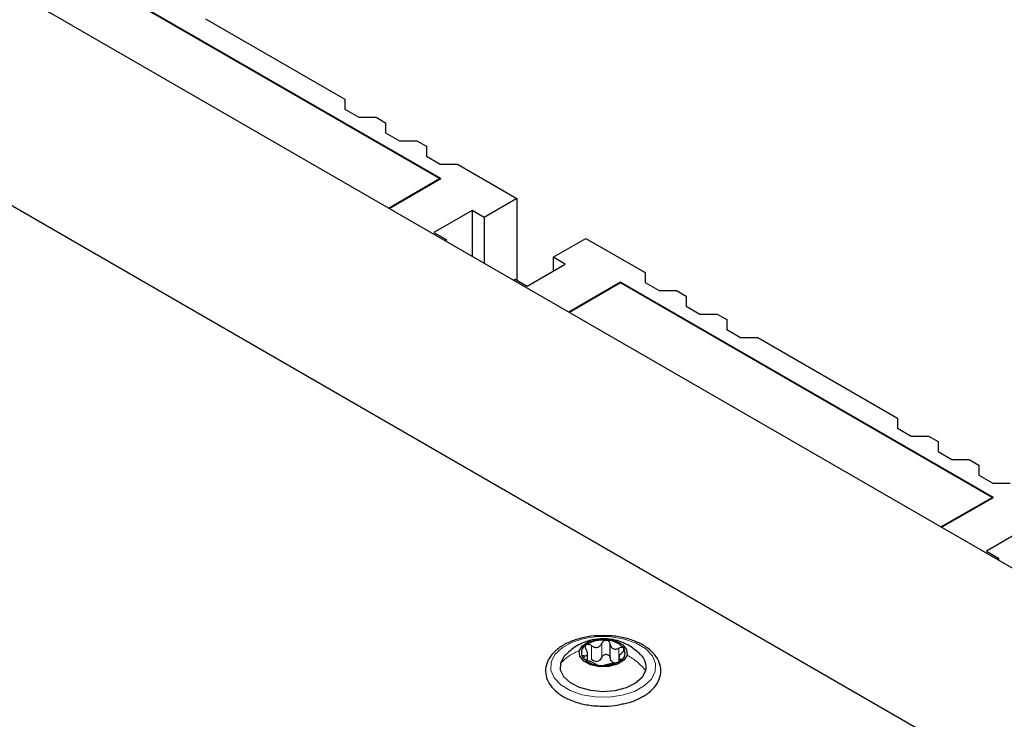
# Paper-space layout 'Blatt4' of a CAD drawing. Header units: millimetres. Extents: x 5 to 418, y 2 to 292.
# Tile 84 of 117: x 139 to 156, y 235 to 247. Entities that reach past the tile are written whole.
import ezdxf

# ---------------------------------------------------------------- set-up
doc = ezdxf.new("R2010")
doc.units = ezdxf.units.MM

psp = doc.layouts.new('Blatt4')

# ---------------------------------------------------------------- linework, layer by layer
at = {"color": 7, "linetype": 'Continuous', "lineweight": 25}
for p, q in [((171.919, 228.716), (118.533, 259.535)), ((172.273, 224.838), (114.29, 258.311)), ((146.581, 244.364), (140.217, 248.037)), ((146.558, 244.364), (140.217, 248.024)), ((142.562, 247.092), (144.943, 245.717)), ((144.943, 245.717), (144.943, 245.547)), ((144.943, 245.547), (145.179, 245.411)), ((145.179, 245.411), (145.474, 245.411)), ((145.474, 245.411), (145.638, 245.316)), ((145.638, 245.316), (145.638, 245.146)), ((145.638, 245.146), (145.874, 245.01)), ((145.874, 245.01), (146.169, 245.01)), ((146.169, 245.01), (146.334, 244.915)), ((146.334, 244.915), (146.334, 244.744)), ((146.334, 244.744), (146.569, 244.608)), ((146.569, 244.608), (146.865, 244.608)), ((146.865, 244.608), (147.878, 244.023)), ((145.686, 243.86), (146.558, 244.364)), ((145.697, 243.853), (146.581, 244.364)), ((146.558, 244.364), (146.558, 244.35)), ((147.878, 244.023), (147.318, 243.7)), ((147.878, 244.023), (147.878, 242.629)), ((147.112, 243.819), (146.463, 243.445)), ((147.318, 243.7), (147.112, 243.819)), ((147.112, 243.819), (147.112, 243.037)), ((147.318, 243.7), (147.318, 242.918)), ((146.463, 243.445), (146.67, 243.326)), ((146.67, 243.326), (146.64, 243.309)), ((146.67, 243.326), (146.67, 243.292)), ((148.496, 243.02), (149.056, 243.343)), ((149.056, 243.343), (150.069, 242.758)), ((148.702, 242.901), (148.496, 243.02)), ((148.496, 243.02), (148.496, 242.782)), ((148.054, 242.527), (148.702, 242.901)), ((147.819, 242.629), (147.848, 242.646)), ((147.848, 242.646), (148.054, 242.527)), ((150.069, 242.758), (150.069, 242.588)), ((149.645, 242.595), (148.762, 242.085)), ((149.645, 242.581), (148.773, 242.078)), ((156.009, 238.921), (149.645, 242.595)), ((149.645, 242.595), (149.645, 242.581)), ((155.986, 238.921), (149.645, 242.581)), ((150.069, 242.588), (150.305, 242.452)), ((150.305, 242.452), (150.6, 242.452)), ((150.6, 242.452), (150.764, 242.357)), ((150.764, 242.357), (150.764, 242.187)), ((150.764, 242.187), (151, 242.05)), ((151, 242.05), (151.295, 242.05)), ((151.295, 242.05), (151.46, 241.956)), ((151.46, 241.956), (151.46, 241.785)), ((151.46, 241.785), (151.695, 241.649)), ((151.695, 241.649), (151.991, 241.649)), ((151.991, 241.649), (154.371, 240.275)), ((154.371, 240.275), (154.371, 240.104)), ((154.371, 240.104), (154.607, 239.968)), ((154.607, 239.968), (154.902, 239.968)), ((154.902, 239.968), (155.066, 239.873)), ((155.066, 239.873), (155.066, 239.703)), ((155.066, 239.703), (155.302, 239.567)), ((155.302, 239.567), (155.597, 239.567)), ((155.597, 239.567), (155.762, 239.472)), ((155.762, 239.472), (155.762, 239.302)), ((155.762, 239.302), (155.997, 239.166)), ((155.997, 239.166), (156.293, 239.166)), ((155.114, 238.417), (155.986, 238.921)), ((155.125, 238.411), (156.009, 238.921)), ((155.986, 238.921), (155.986, 238.907)), ((156.54, 238.377), (155.891, 238.002)), ((155.891, 238.002), (156.098, 237.883)), ((156.098, 237.883), (156.068, 237.866)), ((156.098, 237.883), (156.098, 237.849)), ((149.471, 236.181), (149.471, 236.419)), ((149.085, 236.141), (149.085, 236.255)), ((149.616, 236.184), (149.616, 236.131))]:
    psp.add_line(p, q, dxfattribs=at)
at = {"color": 7, "linetype": 'Continuous', "lineweight": 18}
for p, q in [((149.327, 236.194), (149.327, 236.432)), ((149.149, 236.154), (149.149, 236.392)), ((149.62, 236.189), (149.62, 236.35)), ((149.028, 236.165), (149.028, 236.217)), ((149.644, 236.133), (149.644, 236.163))]:
    psp.add_line(p, q, dxfattribs=at)
at = {"color": 7, "linetype": 'Continuous', "lineweight": 18, "flags": 128}
psp.add_lwpolyline([(148.461, 236.109), (148.527, 236.239), (148.649, 236.355), (148.819, 236.449), (149.025, 236.514), (149.253, 236.546), (149.488, 236.543), (149.714, 236.505), (149.914, 236.435), (150.077, 236.337), (150.19, 236.218), (150.245, 236.086), (150.24, 235.95), (150.174, 235.82), (150.052, 235.704), (149.882, 235.61), (149.676, 235.545), (149.448, 235.513), (149.213, 235.516), (148.988, 235.554), (148.787, 235.625), (148.625, 235.723), (148.512, 235.842), (148.456, 235.973), (148.461, 236.109)], dxfattribs=at)
at = {"color": 7, "linetype": 'Continuous', "lineweight": 25, "flags": 128}
for points in [[(148.943, 236.304), (148.998, 236.391), (149.107, 236.46), (149.253, 236.499), (149.414, 236.503), (149.565, 236.471), (149.683, 236.408), (149.751, 236.324), (149.758, 236.231)], [(148.626, 236.094), (148.687, 236.21), (148.707, 236.233)], [(149.758, 236.231), (149.703, 236.144), (149.594, 236.076), (149.448, 236.036), (149.288, 236.032), (149.136, 236.064), (149.018, 236.127), (148.95, 236.211), (148.943, 236.304)], [(150.075, 235.965), (150.014, 235.85), (149.9, 235.749), (149.741, 235.671), (149.55, 235.622), (149.343, 235.606), (149.137, 235.625), (148.948, 235.676), (148.791, 235.756), (148.68, 235.858), (148.624, 235.974), (148.626, 236.094)]]:
    psp.add_lwpolyline(points, dxfattribs=at)
at = {"color": 7, "linetype": 'Continuous', "lineweight": 25}
for centre, radius, start, end in [((149.129, 236.27), 0.151, 117.7514, 212.2717), ((149.344, 235.947), 0.538, 83.1894, 122.0706), ((149.402, 236.086), 0.396, 41.0838, 89.1411), ((149.573, 236.266), 0.151, 297.7514, 32.2717), ((149.791, 236.025), 0.291, 348.0301, 47.6054), ((149.299, 236.449), 0.396, 221.0838, 269.1411), ((149.209, 236.319), 0.197, 275.3693, 289.8908), ((149.357, 236.588), 0.538, 263.1894, 302.0706), ((149.581, 236.233), 0.143, 236.1371, 254.0879)]:
    psp.add_arc(centre, radius, start, end, dxfattribs=at)
for points, knots in [([(149.306, 236.561), (149.288, 236.561), (149.193, 236.563), (149.026, 236.535), (148.818, 236.477), (148.638, 236.388), (148.495, 236.274), (148.399, 236.139), (148.359, 235.991), (148.376, 235.844), (148.445, 235.711), (148.558, 235.592), (148.713, 235.493), (148.904, 235.417), (149.075, 235.379), (149.178, 235.368), (149.206, 235.365)], [0, 0, 0, 0, 0.019204, 0.099523, 0.180088, 0.261143, 0.342837, 0.424467, 0.503684, 0.579315, 0.653777, 0.729992, 0.809053, 0.8895, 0.969947, 1, 1, 1, 1]), ([(149.99, 236.237), (149.93, 236.29), (149.831, 236.378), (149.664, 236.457), (149.497, 236.505), (149.31, 236.516), (149.133, 236.488), (148.99, 236.436), (148.846, 236.36), (148.758, 236.28), (148.705, 236.23)], [0, 0, 0, 0, 0.166777, 0.275949, 0.382554, 0.528658, 0.662572, 0.75407, 0.849393, 1, 1, 1, 1]), ([(149.058, 236.403), (149.054, 236.399), (149.044, 236.389), (149.041, 236.369), (149.045, 236.347), (149.053, 236.333), (149.058, 236.326)], [0, 0, 0, 0, 0.250033, 0.499632, 0.749228, 1, 1, 1, 1]), ([(149.149, 236.392), (149.142, 236.397), (149.127, 236.406), (149.102, 236.413), (149.077, 236.413), (149.065, 236.407), (149.058, 236.403)], [0, 0, 0, 0, 0.249815, 0.499908, 0.75012, 1, 1, 1, 1]), ([(149.149, 236.392), (149.165, 236.382), (149.189, 236.367), (149.226, 236.361), (149.253, 236.362), (149.278, 236.372), (149.307, 236.393), (149.319, 236.416), (149.327, 236.432)], [0, 0, 0, 0, 0.249199, 0.374336, 0.49893, 0.624007, 0.749759, 1, 1, 1, 1]), ([(149.675, 235.396), (149.706, 235.401), (149.81, 235.42), (149.967, 235.484), (150.133, 235.583), (150.256, 235.707), (150.328, 235.85), (150.341, 235.999), (150.3, 236.141), (150.211, 236.268), (150.079, 236.378), (149.906, 236.468), (149.703, 236.531), (149.497, 236.564), (149.363, 236.562), (149.306, 236.561)], [0, 0, 0, 0, 0.035377, 0.119009, 0.203247, 0.288063, 0.371826, 0.452091, 0.529538, 0.607082, 0.687423, 0.770171, 0.853564, 0.936788, 1, 1, 1, 1]), ([(149.408, 236.482), (149.399, 236.482), (149.381, 236.481), (149.357, 236.47), (149.338, 236.454), (149.331, 236.439), (149.327, 236.432)], [0, 0, 0, 0, 0.2499907, 0.4996106, 0.7491271, 1, 1, 1, 1]), ([(149.471, 236.419), (149.47, 236.427), (149.467, 236.442), (149.454, 236.462), (149.434, 236.477), (149.417, 236.48), (149.408, 236.482)], [0, 0, 0, 0, 0.2498519, 0.4999015, 0.7501147, 1, 1, 1, 1]), ([(149.471, 236.419), (149.474, 236.403), (149.479, 236.378), (149.499, 236.353), (149.519, 236.339), (149.543, 236.332), (149.577, 236.332), (149.603, 236.343), (149.62, 236.35)], [0, 0, 0, 0, 0.249201, 0.374338, 0.498932, 0.624008, 0.74976, 1, 1, 1, 1]), ([(149.028, 236.217), (149.041, 236.217), (149.061, 236.217), (149.077, 236.228), (149.085, 236.241), (149.086, 236.26), (149.08, 236.288), (149.067, 236.311), (149.058, 236.326)], [0, 0, 0, 0, 0.249168, 0.374303, 0.498903, 0.623987, 0.749746, 1, 1, 1, 1]), ([(149.327, 236.194), (149.331, 236.201), (149.338, 236.215), (149.357, 236.232), (149.381, 236.243), (149.408, 236.245), (149.433, 236.238), (149.454, 236.224), (149.467, 236.204), (149.47, 236.189), (149.471, 236.181)], [0, 0, 0, 0, 0.125222, 0.249483, 0.374326, 0.499063, 0.623896, 0.749388, 0.874441, 1, 1, 1, 1]), ([(149.673, 236.271), (149.66, 236.258), (149.64, 236.239), (149.624, 236.212), (149.617, 236.194), (149.615, 236.18), (149.621, 236.167), (149.635, 236.164), (149.644, 236.163)], [0, 0, 0, 0, 0.2491679, 0.3743031, 0.4989033, 0.6239875, 0.7497462, 1, 1, 1, 1]), ([(149.7, 236.346), (149.696, 236.35), (149.688, 236.359), (149.667, 236.363), (149.644, 236.36), (149.628, 236.353), (149.62, 236.35)], [0, 0, 0, 0, 0.249857, 0.499466, 0.749011, 1, 1, 1, 1]), ([(149.673, 236.271), (149.679, 236.278), (149.691, 236.29), (149.703, 236.31), (149.707, 236.33), (149.703, 236.341), (149.7, 236.346)], [0, 0, 0, 0, 0.249807, 0.500055, 0.750309, 1, 1, 1, 1]), ([(149.028, 236.217), (149.022, 236.218), (149.01, 236.218), (148.999, 236.213), (148.994, 236.203), (148.999, 236.194), (149.001, 236.189)], [0, 0, 0, 0, 0.249807, 0.500055, 0.750309, 1, 1, 1, 1]), ([(149.001, 236.189), (149.005, 236.185), (149.013, 236.175), (149.034, 236.16), (149.058, 236.148), (149.073, 236.142), (149.081, 236.139)], [0, 0, 0, 0, 0.249857, 0.499466, 0.749011, 1, 1, 1, 1]), ([(149.23, 236.07), (149.227, 236.073), (149.222, 236.077), (149.202, 236.087), (149.182, 236.096), (149.158, 236.107), (149.124, 236.123), (149.098, 236.132), (149.081, 236.139)], [0, 0, 0, 0, 0.249201, 0.374338, 0.498932, 0.624008, 0.74976, 1, 1, 1, 1]), ([(149.228, 236.123), (149.214, 236.125), (149.185, 236.13), (149.161, 236.146), (149.149, 236.154)], [0, 0, 0, 0, 0.498457, 1, 1, 1, 1]), ([(149.23, 236.07), (149.231, 236.069), (149.234, 236.066), (149.248, 236.061), (149.268, 236.057), (149.285, 236.055), (149.293, 236.054)], [0, 0, 0, 0, 0.249852, 0.499902, 0.750115, 1, 1, 1, 1]), ([(149.327, 236.194), (149.321, 236.182), (149.31, 236.157), (149.287, 236.142), (149.276, 236.134)], [0, 0, 0, 0, 0.501552, 1, 1, 1, 1]), ([(149.552, 236.097), (149.536, 236.093), (149.512, 236.088), (149.476, 236.079), (149.448, 236.073), (149.423, 236.067), (149.394, 236.062), (149.382, 236.059), (149.374, 236.057)], [0, 0, 0, 0, 0.2491995, 0.3743362, 0.4989302, 0.6240074, 0.7497593, 1, 1, 1, 1]), ([(149.501, 236.114), (149.493, 236.124), (149.477, 236.143), (149.473, 236.168), (149.471, 236.181)], [0, 0, 0, 0, 0.498457, 1, 1, 1, 1]), ([(149.552, 236.097), (149.56, 236.099), (149.575, 236.102), (149.6, 236.11), (149.624, 236.12), (149.637, 236.128), (149.643, 236.132)], [0, 0, 0, 0, 0.249815, 0.499908, 0.75012, 1, 1, 1, 1]), ([(149.643, 236.132), (149.648, 236.136), (149.657, 236.144), (149.661, 236.154), (149.657, 236.161), (149.648, 236.162), (149.644, 236.163)], [0, 0, 0, 0, 0.250033, 0.499632, 0.749228, 1, 1, 1, 1]), ([(149.293, 236.054), (149.302, 236.053), (149.32, 236.052), (149.344, 236.053), (149.363, 236.054), (149.371, 236.056), (149.374, 236.057)], [0, 0, 0, 0, 0.249991, 0.499611, 0.749127, 1, 1, 1, 1]), ([(149.206, 235.365), (149.245, 235.363), (149.36, 235.355), (149.522, 235.362), (149.634, 235.387), (149.675, 235.396)], [0, 0, 0, 0, 0.25055, 0.725755, 1, 1, 1, 1])]:
    psp.add_open_spline(points, degree=3, knots=knots, dxfattribs=at)
at = {"color": 7, "linetype": 'Continuous', "lineweight": 18}
for points in [[(148.626, 236.094), (148.671, 236.138), (148.76, 236.224), (148.882, 236.277), (148.943, 236.304)], [(150.075, 235.965), (150.031, 236.016), (149.942, 236.118), (149.819, 236.194), (149.758, 236.231)]]:
    psp.add_open_spline(points, degree=3, dxfattribs=at)

doc.saveas('drawing.dxf')
